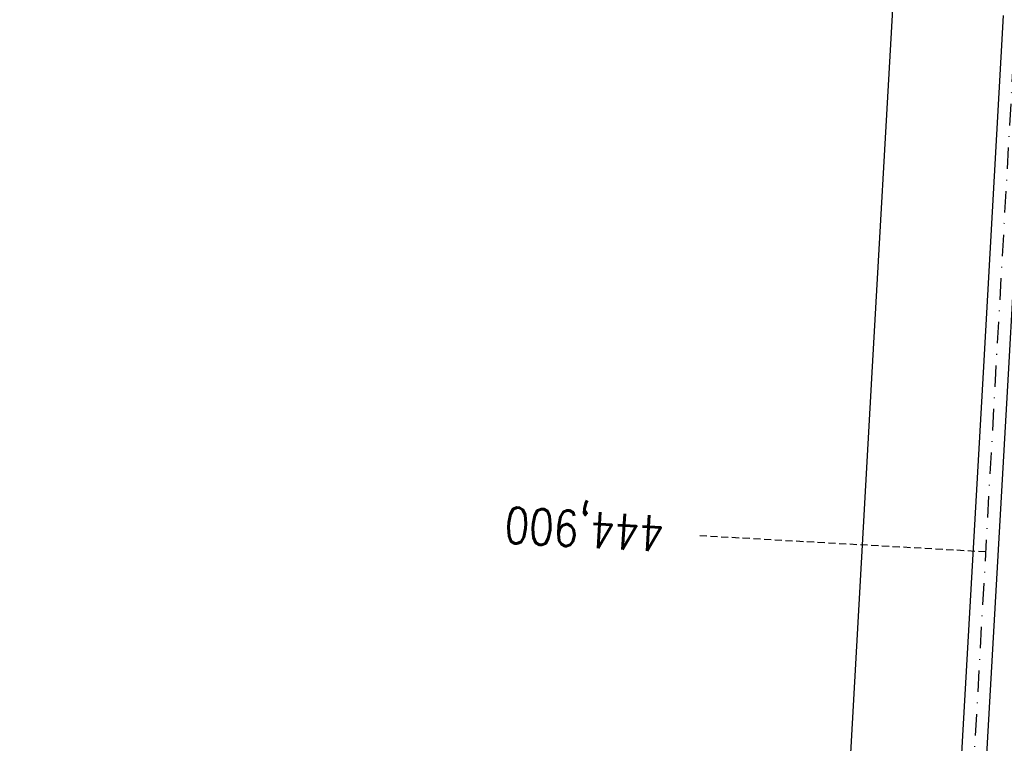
# Model space of a CAD drawing. Extents: x 459406 to 461721, y 413308 to 423218.
# Tile 98 of 256: x 460832 to 460970, y 416625 to 416726. Entities that reach past the tile are written whole.
import ezdxf

# ---------------------------------------------------------------- set-up
doc = ezdxf.new("R2010")
doc.units = 0
doc.header["$LTSCALE"] = 2
doc.header["$MEASUREMENT"] = 0
doc.linetypes.add('GESTRICHELT', pattern=[0.75, 0.5, -0.25])
doc.linetypes.add('STRICHPT-X3', pattern=[3, 1.5, -0.75, 0, -0.75])
for name, color, linetype in [('ACHSE', 1, 'STRICHPT-X3'), ('FBR', 8, 'CONTINUOUS'), ('HEKTOM', 1, 'GESTRICHELT')]:
    doc.layers.add(name, color=color, linetype=linetype)
doc.styles.add('ROMANS', font='romans.shx', dxfattribs={"width": 0.8})

msp = doc.modelspace()

# ---------------------------------------------------------------- linework, layer by layer
at = {"layer": 'ACHSE', "flags": 128}
msp.add_lwpolyline([(460985.55, 416976.25), (460982.74, 416926.33), (460979.94, 416876.41), (460977.13, 416826.49), (460974.32, 416776.57), (460971.52, 416726.64), (460968.71, 416676.72), (460965.91, 416626.8), (460963.1, 416576.88, 0), (460961.73, 416552.57, 0), (460960.29, 416526.96, -0.000009), (460958.89, 416502, 0.00001), (460957.49, 416477.04, 0.000001), (460956.79, 416464.56, -0.000001), (460956.08, 416452.08), (460954.68, 416427.12), (460953.28, 416402.16), (460951.88, 416377.2, 0.000027), (460951.18, 416364.91, -0.000114), (460950.49, 416352.62, -0.000169), (460950.49, 416352.58, 0.000019), (460950.47, 416352.23, 0.002347), (460949.96, 416342.5, 0.0015), (460949.28, 416327.26, 0.002663), (460948.89, 416316.3, 0.002084), (460948.51, 416302.28, 0.002087), (460948.28, 416289.78, 0.002085), (460948.16, 416277.28, 0.002085), (460948.14, 416264.78, 0.002085), (460948.22, 416252.28, 0.002086), (460948.41, 416239.77, 0.002088), (460948.7, 416227.28, 0.002084), (460949.09, 416214.79, 0.002083), (460949.59, 416202.3, 0.002081), (460950.2, 416189.81, 0.002082), (460950.91, 416177.34, 0.002086), (460951.72, 416164.86, 0.002086), (460952.64, 416152.4, 0.002087), (460953.65, 416139.94, 0.002084), (460954.78, 416127.49, 0.002085), (460956.01, 416115.04, 0.002088), (460957.34, 416102.62, 0.002086), (460958.77, 416090.21, 0.002083), (460960.31, 416077.8, 0.002082), (460961.96, 416065.39, 0.002087), (460963.7, 416053.03, 0.002086), (460965.55, 416040.67, 0.002083), (460967.5, 416028.32, 0.00208), (460969.55, 416015.99, 0.002081), (460971.71, 416003.67, 0.002087), (460973.97, 415991.38, 0.002089), (460976.33, 415979.11, 0.002087), (460978.79, 415966.87, 0.002082), (460981.36, 415954.62, 0.002082), (460984.15, 415941.87, 0.002276), (460986.8, 415930.22, 0.001902), (460990.24, 415915.65, 0.002837), (460992.65, 415905.91, 0.000643), (460995.49, 415894.71, 0.001405), (460996.81, 415889.6, 0), (460998.53, 415883.01, 0.000001), (460998.87, 415881.7), (461005.19, 415857.51, 0.000017), (461008.35, 415845.42, -0.000015), (461011.51, 415833.32, -0.000002), (461014.67, 415821.23, -0.000002), (461017.83, 415809.14, -0.000001), (461020.99, 415797.04, 0.000005), (461024.15, 415784.95), (461030.47, 415760.76), (461036.79, 415736.57, 0.000028), (461038.98, 415728.17, -0.000015), (461041.18, 415719.76, -0.00065), (461041.49, 415718.58, -0.000124), (461043.09, 415712.38, -0.002577), (461045.47, 415702.95, -0.001641), (461049.08, 415688.11, -0.002531), (461051.66, 415677.11, -0.002087), (461054.67, 415663.74, -0.002079), (461057.31, 415651.53, -0.002077), (461059.85, 415639.28, -0.002078), (461062.3, 415627.01, -0.002083), (461064.63, 415614.74, -0.002085), (461066.86, 415602.46, -0.00208), (461068.99, 415590.13, -0.00208), (461071.02, 415577.79, -0.002082), (461072.95, 415565.44, -0.002086), (461074.77, 415553.08, -0.002086), (461076.49, 415540.7, -0.002081), (461078.11, 415528.31, -0.002078), (461079.62, 415515.89, -0.00208), (461081.03, 415503.45, -0.002087), (461082.34, 415491.04, -0.002085), (461083.54, 415478.62, -0.002078), (461084.64, 415466.15, -0.002076), (461085.64, 415453.67, -0.002082), (461086.53, 415441.22, -0.002088), (461087.32, 415428.75, -0.002085), (461088, 415416.26, -0.002081), (461088.58, 415403.77, -0.002082), (461089.06, 415391.28, -0.00208), (461089.43, 415378.79, -0.002078), (461089.7, 415366.29, -0.002082), (461089.86, 415353.79, -0.002085), (461089.92, 415341.29, -0.002085), (461089.88, 415328.8, -0.002082), (461089.73, 415316.3, -0.002078), (461089.48, 415303.79, -0.00208), (461089.12, 415291.3, -0.002082), (461088.66, 415278.81, -0.002084), (461088.09, 415266.33, -0.002082), (461087.43, 415253.85, -0.00208), (461086.65, 415241.37, -0.002079), (461085.78, 415228.9, -0.00208), (461084.8, 415216.44, -0.002085), (461083.63, 415203.06, -0.002418), (461082.53, 415191.54, -0.001753), (461080.94, 415176.37, -0.002741), (461079.84, 415166.68, -0.000279), (461078.8, 415158.04, -0.000933), (461078.49, 415155.46, -0.000004), (461077.26, 415145.58, -0.00001), (461076.8, 415141.87), (461073.72, 415117.06, 0.000001), (461071.82, 415101.73, 0.000001), (461070.64, 415092.25, 0.000018), (461069.1, 415079.85, -0.000014), (461067.56, 415067.44, -0.000008), (461066.02, 415055.04, 0.000011), (461064.48, 415042.63), (461058.33, 414993.01), (461052.17, 414943.39, -0.000009), (461049.09, 414918.58, 0.000009), (461046.01, 414893.77), (461039.85, 414844.16), (461033.69, 414794.54), (461027.53, 414744.92, -0.00001), (461024.45, 414720.11, 0.00001), (461021.37, 414695.3, 0.000001), (461018.29, 414670.49, -0.000001), (461015.21, 414645.68, 0), (461011.18, 414613.23, -0.000001), (461009.05, 414596.06, -0.000009), (461005.97, 414571.25, 0.00001), (461002.89, 414546.44), (460996.73, 414496.82), (460990.57, 414447.2), (460984.41, 414397.58, -0.000009), (460981.33, 414372.77, 0.000009), (460978.25, 414347.96), (460972.09, 414298.34), (460965.94, 414248.72), (460959.78, 414199.11, -0.00001), (460956.7, 414174.3, 0.00001), (460953.62, 414149.49, 0.000001), (460950.54, 414124.68, -0.000001), (460947.46, 414099.87, 0), (460943.43, 414067.42, -0.000001), (460941.3, 414050.25, -0.000009), (460938.22, 414025.44, 0.00001), (460935.14, 414000.63), (460928.98, 413951.01), (460922.82, 413901.39, 0.000001), (460919.74, 413876.58, -0.000001), (460916.66, 413851.77, -0.00001), (460913.58, 413826.96, 0.00001), (460910.5, 413802.15), (460904.34, 413752.53), (460898.18, 413702.91), (460892.03, 413653.29, -0.00001), (460888.95, 413628.49, 0.00001), (460885.86, 413603.68, 0.000001), (460882.79, 413578.87, -0.000001), (460879.71, 413554.06, 0), (460875.68, 413521.61, -0.000001), (460873.55, 413504.44, -0.000009), (460870.47, 413479.63, 0.00001), (460867.39, 413454.82), (460861.23, 413405.2), (460855.07, 413355.58, -0.000004), (460853.23, 413340.79, -0.000002), (460849.4, 413309.93)], format="xyb", dxfattribs=at)
at = {"layer": 'FBR'}
for points in [[(460939.56, 416465.53, -0.000001), (460938.86, 416453.05)], [(460955.04, 416464.66, -0.000001), (460954.34, 416452.18)], [(460958.53, 416464.46, -0.000001), (460957.83, 416451.98)], [(460973.76, 416463.6, -0.000001), (460973.06, 416451.12)], [(460991.06, 416771.33), (460988.49, 416725.69), (460985.69, 416675.77), (460982.88, 416625.85), (460980.07, 416575.93), (460978.71, 416551.61), (460977.27, 416526, -0.000009), (460975.86, 416501.04, 0.00001), (460974.46, 416476.08)], [(460954.3, 416727.61), (460951.49, 416677.69), (460948.68, 416627.77), (460945.88, 416577.85), (460944.51, 416553.53), (460943.07, 416527.93, -0.000009), (460941.67, 416502.97, 0.00001), (460940.26, 416478.01)], [(460969.77, 416726.74), (460966.96, 416676.82), (460964.16, 416626.9), (460961.35, 416576.98), (460959.99, 416552.66), (460958.55, 416527.06, -0.000009), (460957.14, 416502.1, 0.00001), (460955.74, 416477.14)], [(460973.27, 416726.55), (460970.46, 416676.62), (460967.65, 416626.7), (460964.85, 416576.78), (460963.48, 416552.47), (460962.04, 416526.86, -0.000009), (460960.64, 416501.9, 0.00001), (460959.23, 416476.94)], [(460992.76, 415983.69, 0.000224), (460993.01, 415982.39, 0.002087), (460995.44, 415970.29, 0.002082), (460997.99, 415958.18, 0.002082), (461000.74, 415945.56, 0.002276), (461003.36, 415934.07, 0.001902), (461006.77, 415919.63, 0.002837), (461009.13, 415910.07, 0.000643), (461011.96, 415898.92, 0.001405), (461013.26, 415893.89), (461014.98, 415887.31, 0.000001), (461015.32, 415886), (461021.64, 415861.81, 0.000017), (461024.8, 415849.72, -0.000015), (461027.96, 415837.62, -0.000002), (461031.12, 415825.53, -0.000002), (461034.28, 415813.43, -0.000001), (461037.44, 415801.34, 0.000005), (461040.6, 415789.24)], [(461013.2, 415833.77, -0.000002), (461016.36, 415821.67, -0.000002), (461019.52, 415809.58, -0.000001), (461022.68, 415797.48, 0.000005)], [(461009.82, 415832.88, -0.000002), (461012.98, 415820.79, -0.000002), (461016.14, 415808.69, -0.000001), (461019.3, 415796.6, 0.000005)], [(460959.44, 415976.9, 0.000181), (460959.65, 415975.83, 0.002087), (460962.14, 415963.45, 0.002082), (460964.74, 415951.06, 0.002082), (460967.56, 415938.17, 0.002276), (460970.24, 415926.37, 0.001902), (460973.72, 415911.68, 0.002837), (460976.16, 415901.75, 0.000643), (460979.02, 415890.51, 0.001405), (460980.36, 415885.3), (460982.08, 415878.72, 0.000001), (460982.42, 415877.4), (460988.74, 415853.21, 0.000017), (460991.9, 415841.12, -0.000015), (460995.06, 415829.03, -0.000002), (460998.22, 415816.93, -0.000002), (461001.38, 415804.84, -0.000001), (461004.54, 415792.74, 0.000005), (461007.7, 415780.65)]]:
    msp.add_lwpolyline(points, format="xyb", dxfattribs=at)
at = {"layer": 'HEKTOM'}
msp.add_line((460967.31, 416651.75), (460927.38, 416654), dxfattribs=at)

# ---------------------------------------------------------------- texts
at = {"layer": 'HEKTOM', "style": 'ROMANS', "width": 0.8}
msp.add_text('444,900', height=5, rotation=176.7828, dxfattribs=at).set_placement((460922.53, 416656.78))

doc.saveas('drawing.dxf')
